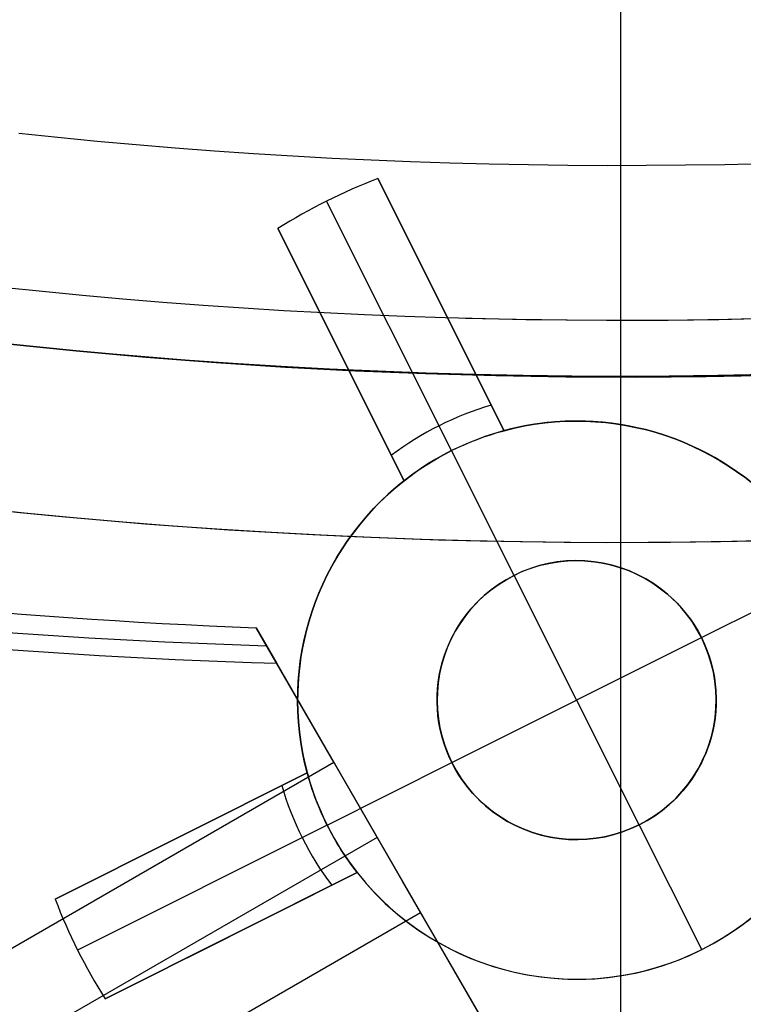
# Model space of a CAD drawing. Extents: x 19499 to 20475, y -6718 to -5871.
# Tile 12 of 60: x 19981.59 to 19988.08, y -6459.15 to -6450.33. Entities that reach past the tile are written whole.
import ezdxf

# ---------------------------------------------------------------- set-up
doc = ezdxf.new("R2010")
doc.units = 0
doc.layers.get('0').update_dxf_attribs({"linetype": 'CONTINUOUS'})
doc.layers.add('BLANCO_METALICO', color=7, linetype='CONTINUOUS')
doc.layers.add('COLOR', color=7, linetype='CONTINUOUS')

msp = doc.modelspace()

# ---------------------------------------------------------------- linework, layer by layer
for p, q in [((19983.71146552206, -6455.774517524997, 54.16208098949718), (19983.89698761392, -6456.09585115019, 55.76924897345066)), ((19984.40738715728, -6456.979889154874, 53.96826339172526), (19983.71146552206, -6455.774517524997, 54.16208098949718)), ((19983.89698761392, -6456.09585115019, 55.76924897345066), (19991.33014363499, -6468.970455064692, 52.33709039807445)), ((19971.47043204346, -6464.449043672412, 53.96826339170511), (19984.40738715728, -6456.979889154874, 53.96826339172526)), ((19985.1840084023, -6458.325036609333, 53.12237642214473), (19984.40738715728, -6456.979889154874, 53.96826339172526)), ((19984.79569777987, -6457.652462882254, 53.54531990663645), (19971.25323618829, -6465.47120672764, 53.54531990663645)), ((19985.02149450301, -6458.043554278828, 53.29938470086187), (19989.24606671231, -6465.360727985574, 53.29938452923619)), ((19552.18034220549, -6708.319819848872, 53.12237642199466), (19985.1840084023, -6458.325036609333, 53.12237642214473)), ((19987.84344621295, -6462.931318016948, 52.38170991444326), (19985.1840084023, -6458.325036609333, 53.12237642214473))]:
    msp.add_line(p, q)
at = {"extrusion": (0.112475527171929, 0.1948133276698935, 0.9743700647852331)}
msp.add_lwpolyline([(-20544.81033906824, -4257.985045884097), (-20545.33140868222, -4258.289837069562), (-20545.85052834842, -4258.599487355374), (-20546.36763479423, -4258.913978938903), (-20546.88266491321, -4259.233292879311), (-20547.39555578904, -4259.557409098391), (-20547.90624471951, -4259.886306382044), (-20548.41466924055, -4260.219962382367), (-20548.9207671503, -4260.558353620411), (-20549.42447653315, -4260.901455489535), (-20549.92573578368, -4261.249242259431), (-20550.42448363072, -4261.60168708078), (-20550.92065916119, -4261.958761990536), (-20551.41420184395, -4262.320437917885), (-20551.90505155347, -4262.686684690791), (-20552.39314859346, -4263.057471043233), (-20552.87843372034, -4263.432764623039), (-20553.3608481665, -4263.812532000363), (-20553.84033366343, -4264.196738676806), (-20554.31683246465, -4264.585349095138), (-20554.79028736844, -4264.978326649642), (-20555.26064174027, -4265.375633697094), (-20555.72783953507, -4265.777231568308), (-20556.19182531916, -4266.183080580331), (-20556.65254429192, -4266.593140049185), (-20557.10994230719, -4267.007368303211), (-20557.56396589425, -4267.425722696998), (-20558.01456227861, -4267.848159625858), (-20558.46167940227, -4268.274634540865), (-20558.90526594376, -4268.705101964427), (-20559.34527133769, -4269.139515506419), (-20559.78164579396, -4269.577827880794), (-20560.21434031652, -4270.019990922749), (-20560.64330672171, -4270.465955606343), (-20561.06849765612, -4270.915672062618), (-20561.48986661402, -4271.369089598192), (-20561.90736795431, -4271.82615671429), (-20562.32095691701, -4272.286821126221), (-20562.73058963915, -4272.751029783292), (-20563.13622317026, -4273.218728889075), (-20563.53781548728, -4273.689863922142), (-20563.93532550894, -4274.164379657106), (-20564.3287131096, -4274.642220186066), (-20564.71793913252, -4275.123328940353), (-20565.10296540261, -4275.607648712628), (-20565.48375473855, -4276.095121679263), (-20565.86027096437, -4276.58568942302), (-20566.23247892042, -4277.079292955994), (-20566.60034447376, -4277.575872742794), (-20566.96383452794, -4278.075368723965), (-20567.32291703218, -4278.577720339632), (-20567.67756098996, -4279.082866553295), (-20568.02773646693, -4279.590745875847), (-20568.37341459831, -4280.101296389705), (-20568.71456759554, -4280.61445577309), (-20569.05116875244, -4281.13016132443), (-20569.38319245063, -4281.648349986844), (-20569.71061416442, -4282.168958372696), (-20570.033410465, -4282.691922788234), (-20570.35155902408, -4283.217179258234), (-20570.66503861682, -4283.744663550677), (-20570.97382912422, -4284.27431120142), (-20571.27791153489, -4284.806057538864), (-20571.57726794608, -4285.339837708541), (-20571.8718815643, -4285.875586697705), (-20572.16173670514, -4286.413239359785), (-20572.44681879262, -4286.952730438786), (-20572.72711435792, -4287.493994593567), (-20573.00261103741, -4288.036966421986), (-20573.27329757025, -4288.581580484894), (-20573.53916379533, -4289.127771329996), (-20573.80020064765, -4289.675473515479), (-20574.0564001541, -4290.224621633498), (-20574.3077554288, -4290.775150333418), (-20574.55426066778, -4291.326994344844), (-20574.79591114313, -4291.880088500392), (-20575.03270319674, -4292.434367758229), (-20575.26463423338, -4292.989767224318), (-20575.49170271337, -4293.546222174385), (-20575.71390814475, -4294.103668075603), (-20575.93125107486, -4294.662040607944), (-20576.14373308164, -4295.22127568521), (-20576.35135676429, -4295.781309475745), (-20576.55412573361, -4296.342078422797), (-20576.75204460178, -4296.903519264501), (-20576.94511897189, -4297.465569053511), (-20577.1333554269, -4298.02816517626), (-20577.31676151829, -4298.59124537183), (-20577.49534575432, -4299.15474775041), (-20577.66911758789, -4299.718610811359), (-20577.83808740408, -4300.282773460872), (-20578.00226650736, -4300.847175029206), (-20578.16166710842, -4301.411755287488), (-20578.31630231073, -4301.976454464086), (-20578.4661860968, -4302.541213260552), (-20578.61133331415, -4303.105972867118), (-20578.75175966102, -4303.670674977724), (-20578.88748167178, -4304.235261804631), (-20579.01851670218, -4304.799676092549), (-20579.1448829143, -4305.363861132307), (-20579.26659926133, -4305.927760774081), (-20579.38368547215, -4306.491319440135), (-20579.49616203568, -4307.054482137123), (-20579.60405018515, -4307.617194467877), (-20579.70737188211, -4308.179402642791), (-20579.80614980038, -4308.741053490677), (-20579.90040730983, -4309.302094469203), (-20579.99016846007, -4309.862473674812), (-20580.07545796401, -4310.422139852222), (-20580.15630118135, -4310.981042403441), (-20580.232724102, -4311.539131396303), (-20580.30475332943, -4312.09635757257), (-20580.37241606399, -4312.652672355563), (-20580.43574008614, -4313.20802785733), (-20580.49475373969, -4313.762376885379), (-20580.54948591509, -4314.315672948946), (-20580.59996603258, -4314.867870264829), (-20580.64622402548, -4315.418923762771), (-20580.68829032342, -4315.968789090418), (-20580.72619583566, -4316.517422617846), (-20580.75997193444, -4317.064781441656), (-20580.78965043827, -4317.610823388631), (-20580.81526359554, -4318.15550701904), (-20580.83684406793, -4318.698791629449), (-20580.85442491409, -4319.240637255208), (-20580.8680395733, -4319.781004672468), (-20580.87772184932, -4320.319855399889), (-20580.88350589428, -4320.857151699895), (-20580.88542619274, -4321.392856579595), (-20580.88367452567, -4321.904499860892), (-20580.87839934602, -4322.417596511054), (-20580.86957058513, -4322.932114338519), (-20580.85715844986, -4323.448020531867), (-20580.84113343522, -4323.965281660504), (-20580.82146633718, -4324.483863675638), (-20580.79812826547, -4325.003731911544), (-20580.77109065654, -4325.524851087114), (-20580.74032528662, -4326.047185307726), (-20580.70580428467, -4326.570698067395), (-20580.66750014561, -4327.095352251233), (-20580.6253857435, -4327.621110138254), (-20580.57943434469, -4328.147933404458), (-20580.5296196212, -4328.675783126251), (-20580.47591566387, -4329.204619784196), (-20580.41829699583, -4329.734403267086), (-20580.3567385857, -4330.265092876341), (-20580.29121586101, -4330.796647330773), (-20580.22170472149, -4331.32902477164), (-20580.14818155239, -4331.862182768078), (-20580.07062323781, -4332.396078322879), (-20579.98900717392, -4332.930667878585), (-20579.90331128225, -4333.465907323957), (-20579.81351402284, -4334.00175200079), (-20579.71959440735, -4334.538156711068), (-20579.62153201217, -4335.075075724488), (-20579.51930699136, -4335.612462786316), (-20579.41290008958, -4336.150271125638), (-20579.30229265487, -4336.688453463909), (-20579.18746665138, -4337.226962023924), (-20579.0684046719, -4337.765748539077), (-20578.94508995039, -4338.30476426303), (-20578.81750637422, -4338.843959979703), (-20578.68563849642, -4339.383286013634), (-20578.54947154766, -4339.922692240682), (-20578.4089914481, -4340.462128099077), (-20578.26418481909, -4341.001542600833), (-20578.11503899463, -4341.540884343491), (-20577.96154203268, -4342.080101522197), (-20577.80368272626, -4342.619141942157), (-20577.64145061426, -4343.157953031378), (-20577.47483599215, -4343.696481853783), (-20577.30382992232, -4344.234675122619), (-20577.12842424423, -4344.772479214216), (-20576.94861158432, -4345.309840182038), (-20576.76438536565, -4345.84670377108), (-20576.5757398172, -4346.383015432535), (-20576.38266998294, -4346.918720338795), (-20576.18517173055, -4347.453763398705), (-20575.98324175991, -4347.988089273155), (-20575.77687761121, -4348.521642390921), (-20575.56607767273, -4349.05436696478), (-20575.35084118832, -4349.586207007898), (-20575.1311682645, -4350.117106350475), (-20574.90705987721, -4350.647008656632), (-20574.67851787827, -4351.175857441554), (-20574.44554500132, -4351.703596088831), (-20574.20814486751, -4352.230167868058), (-20573.96632199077, -4352.755515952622), (-20573.72008178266, -4353.279583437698), (-20573.46943055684, -4353.802313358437), (-20573.21437553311, -4354.323648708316), (-20572.95492484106, -4354.843532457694), (-20572.69108752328, -4355.361907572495), (-20572.42287353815, -4355.878717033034), (-20572.1502937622, -4356.393903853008), (-20571.873359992, -4356.907411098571), (-20571.59208494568, -4357.419181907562), (-20571.30648226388, -4357.929159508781), (-20571.01656651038, -4358.437287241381), (-20570.72235317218, -4358.943508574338), (-20570.42385865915, -4359.44776712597), (-20570.12110030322, -4359.95000668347), (-20569.81409635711, -4360.450171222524), (-20569.50286599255, -4360.948204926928), (-20569.18742929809, -4361.444052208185), (-20568.86780727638, -4361.937657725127), (-20568.54402184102, -4362.428966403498), (-20568.21609581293, -4362.917923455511), (-20567.88405291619, -4363.40447439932), (-20567.54791777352, -4363.888565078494), (-20567.20771590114, -4364.37014168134), (-20566.86347370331, -4364.849150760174), (-20566.51521846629, -4365.325539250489), (-20566.16297835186, -4365.799254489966), (-20565.80678239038, -4366.270244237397), (-20565.44666047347, -4366.738456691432), (-20565.08264334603, -4367.203840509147), (-20564.71476259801, -4367.66634482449), (-20564.34305065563, -4368.12591926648), (-20563.96754077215, -4368.582513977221), (-20563.58826701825, -4369.036079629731), (-20563.20526427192, -4369.486567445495), (-20562.81856820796, -4369.933929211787), (-20562.42821528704, -4370.378117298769), (-20562.03424274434, -4370.819084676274), (-20561.6366885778, -4371.256784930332), (-20561.23559153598, -4371.691172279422), (-20560.83099110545, -4372.122201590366), (-20560.42292749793, -4372.549828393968), (-20560.0114416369, -4372.974008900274), (-20559.59657514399, -4373.394700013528), (-20559.17837032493, -4373.811859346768), (-20558.75687015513, -4374.225445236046), (-20558.33211826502, -4374.635416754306), (-20557.90415892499, -4375.041733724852), (-20557.47303703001, -4375.444356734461), (-20557.03879808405, -4375.84324714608), (-20556.60148818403, -4376.238367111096), (-20556.16115400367, -4376.629679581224), (-20555.71784277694, -4377.017148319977), (-20555.27160228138, -4377.400737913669), (-20554.82248082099, -4377.780413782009), (-20554.37052720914, -4378.156142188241), (-20553.91579075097, -4378.527890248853), (-20553.45832122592, -4378.895625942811), (-20552.99816886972, -4379.259318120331), (-20552.53538435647, -4379.618936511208), (-20552.0700187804, -4379.974451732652), (-20551.60212363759, -4380.32583529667), (-20551.13175080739, -4380.673059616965), (-20550.65895253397, -4381.016098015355), (-20550.18378140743, -4381.354924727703), (-20549.70629034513, -4381.68951490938), (-20549.22653257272, -4382.019844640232), (-20548.74456160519, -4382.345890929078), (-20548.26043122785, -4382.66763171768), (-20547.77419547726, -4382.985045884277)], dxfattribs=at)
at = {"extrusion": (0.1124755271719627, -0.1948133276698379, 0.9743700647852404)}
msp.add_lwpolyline([(14072.73630583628, -15186.40989010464), (14072.22575624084, -15186.10092170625), (14071.71721043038, -15185.78725698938), (14071.21072882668, -15185.46891492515), (14070.70637165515, -15185.14591556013), (14070.20419892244, -15184.81828001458), (14069.70427039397, -15184.48603048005), (14069.20664557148, -15184.14919021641), (14068.71138367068, -15183.80778354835), (14068.21854359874, -15183.46183586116), (14067.72818393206, -15183.11137359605), (14067.24036289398, -15182.7564242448), (14066.75513833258, -15182.39701634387), (14066.27256769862, -15182.0331794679), (14065.79270802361, -15181.66494422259), (14065.31561589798, -15181.29234223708), (14064.84134744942, -15180.91540615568), (14064.36995832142, -15180.53416962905), (14063.90150365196, -15180.14866730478), (14063.4360380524, -15179.75893481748), (14062.97361558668, -15179.36500877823), (14062.51428975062, -15178.96692676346), (14062.05811345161, -15178.5647273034), (14061.60513898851, -15178.15844986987), (14061.15541803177, -15177.74813486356), (14060.70900160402, -15177.33382360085), (14060.26594006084, -15176.91555830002), (14059.82628307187, -15176.49338206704), (14059.3900796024, -15176.06733888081), (14058.95737789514, -15175.63747357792), (14058.52822545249, -15175.20383183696), (14058.10266901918, -15174.76646016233), (14057.68075456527, -15174.32540586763), (14057.26252726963, -15173.88071705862), (14056.8480315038, -15173.43244261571), (14056.43731081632, -15172.98063217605), (14056.03040791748, -15172.52533611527), (14055.6273646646, -15172.06660552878), (14055.2282220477, -15171.60449221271), (14054.83302017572, -15171.13904864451), (14054.44179826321, -15170.6703279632), (14054.05459461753, -15170.19838394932), (14053.67144662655, -15169.72327100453), (14053.29239074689, -15169.2450441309), (14052.91746249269, -15168.76375891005), (14052.54669642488, -15168.27947148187), (14052.18012614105, -15167.79223852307), (14051.81778426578, -15167.30211722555), (14051.45970244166, -15166.80916527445), (14051.10591132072, -15166.31344082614), (14050.75644055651, -15165.8150024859), (14050.41131879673, -15165.31390928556), (14050.0705736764, -15164.81022066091), (14049.73423181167, -15164.30399642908), (14049.40231879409, -15163.79529676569), (14049.0748591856, -15163.28418218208), (14048.75187651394, -15162.77071350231), (14048.43339326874, -15162.25495184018), (14048.11943089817, -15161.73695857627), (14047.81000980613, -15161.21679533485), (14047.50514935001, -15160.69452396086), (14047.20486783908, -15160.17020649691), (14046.90918253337, -15159.64390516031), (14046.61810964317, -15159.1156823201), (14046.33166432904, -15158.58560047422), (14046.04986070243, -15158.05372222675), (14045.7727118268, -15157.52011026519), (14045.50022971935, -15156.98482733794), (14045.23242535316, -15156.44793623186), (14044.96930866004, -15155.90949974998), (14044.71088853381, -15155.36958068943), (14044.457172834, -15154.82824181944), (14044.2081683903, -15154.28554585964), (14043.96388100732, -15153.74155545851), (14043.72431546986, -15153.19633317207), (14043.48947554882, -15152.64994144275), (14043.25936400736, -15152.1024425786), (14043.03398260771, -15151.55389873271), (14042.81333211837, -15151.00437188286), (14042.59741232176, -15150.45392381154), (14042.38622202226, -15149.90261608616), (14042.17975905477, -15149.3505100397), (14041.97802029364, -15148.79766675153), (14041.78100166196, -15148.24414702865), (14041.5886981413, -15147.69001138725), (14041.40110378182, -15147.13532003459), (14041.21821171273, -15146.58013285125), (14041.04001415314, -15146.02450937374), (14040.86650242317, -15145.46850877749), (14040.69766695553, -15144.91218986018), (14040.53349730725, -15144.35561102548), (14040.37398217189, -15143.79883026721), (14040.21910939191, -15143.24190515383), (14040.06886597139, -15142.68489281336), (14039.92323808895, -15142.12784991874), (14039.78221111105, -15141.57083267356), (14039.64576960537, -15141.01389679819), (14039.51389735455, -15140.45709751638), (14039.38657737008, -15139.90048954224), (14039.26379190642, -15139.34412706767), (14039.14552247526, -15138.78806375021), (14039.03174986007, -15138.23235270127), (14038.92245413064, -15137.67704647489), (14038.81761465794, -15137.12219705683), (14038.71721012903, -15136.56785585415), (14038.6212185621, -15136.0140736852), (14038.52961732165, -15135.46090077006), (14038.44238313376, -15134.90838672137), (14038.35949210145, -15134.35658053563), (14038.2809197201, -15133.80553058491), (14038.20664089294, -15133.25528460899), (14038.13662994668, -15132.70588970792), (14038.07086064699, -15132.15739233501), (14038.00930621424, -15131.60983829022), (14037.95193933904, -15131.06327271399), (14037.89873219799, -15130.51774008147), (14037.8496564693, -15129.97328419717), (14037.80468334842, -15129.42994818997), (14037.76378356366, -15128.88777450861), (14037.72692739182, -15128.3468049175), (14037.69408467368, -15127.80708049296), (14037.66522482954, -15127.26864161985), (14037.64031687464, -15126.73152798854), (14037.61932943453, -15126.19577859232), (14037.60223076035, -15125.66143172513), (14037.58898874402, -15125.12852497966), (14037.57957093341, -15124.59709524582), (14037.57394454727, -15124.06717870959), (14037.57207649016, -15123.53881085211)], dxfattribs=at)
at = {"extrusion": (0.1124755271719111, -0.1948133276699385, 0.9743700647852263)}
msp.add_lwpolyline([(14037.57207649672, -15124.81770079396), (14037.57382816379, -15125.32934407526), (14037.57910334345, -15125.84244072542), (14037.58793210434, -15126.35695855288), (14037.60034423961, -15126.87286474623), (14037.61636925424, -15127.39012587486), (14037.63603635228, -15127.90870789), (14037.659374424, -15128.42857612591), (14037.68641203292, -15128.94969530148), (14037.71717740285, -15129.47202952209), (14037.75169840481, -15129.99554228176), (14037.79000254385, -15130.52019646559), (14037.83211694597, -15131.04595435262), (14037.87806834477, -15131.57277761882), (14037.92788306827, -15132.10062734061), (14037.98158702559, -15132.62946399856), (14038.03920569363, -15133.15924748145), (14038.10076410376, -15133.6899370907), (14038.16628682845, -15134.22149154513), (14038.23579796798, -15134.753868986), (14038.30932113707, -15135.28702698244), (14038.38687945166, -15135.82092253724), (14038.46849551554, -15136.35551209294), (14038.55419140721, -15136.89075153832), (14038.64398866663, -15137.42659621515), (14038.73790828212, -15137.96300092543), (14038.8359706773, -15138.49991993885), (14038.93819569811, -15139.03730700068), (14039.04460259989, -15139.57511534), (14039.1552100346, -15140.11329767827), (14039.27003603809, -15140.65180623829), (14039.38909801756, -15141.19059275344), (14039.51241273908, -15141.72960847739), (14039.63999631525, -15142.26880419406), (14039.77186419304, -15142.808130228), (14039.9080311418, -15143.34753645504), (14040.04851124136, -15143.88697231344), (14040.19331787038, -15144.4263868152), (14040.34246369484, -15144.96572855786), (14040.49596065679, -15145.50494573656), (14040.65381996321, -15146.04398615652), (14040.8160520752, -15146.58279724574), (14040.98266669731, -15147.12132606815), (14041.15367276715, -15147.65951933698), (14041.32907844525, -15148.19732342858), (14041.50889110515, -15148.7346843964), (14041.69311732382, -15149.27154798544), (14041.88176287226, -15149.8078596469), (14042.07483270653, -15150.34356455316), (14042.27233095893, -15150.87860761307), (14042.47426092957, -15151.41293348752), (14042.68062507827, -15151.94648660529), (14042.89142501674, -15152.47921117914), (14043.10666150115, -15153.01105122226), (14043.32633442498, -15153.54195056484), (14043.55044281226, -15154.071852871), (14043.7789848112, -15154.60070165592), (14044.01195768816, -15155.12844030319), (14044.24935782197, -15155.65501208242), (14044.49118069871, -15156.18036016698), (14044.73742090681, -15156.70442765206), (14044.98807213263, -15157.2271575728), (14045.24312715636, -15157.74849292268), (14045.50257784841, -15158.26837667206), (14045.76641516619, -15158.78675178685), (14046.03462915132, -15159.30356124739), (14046.30720892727, -15159.81874806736), (14046.58414269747, -15160.33225531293), (14046.8654177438, -15160.84402612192), (14047.15102042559, -15161.35400372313), (14047.4409361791, -15161.86213145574), (14047.7351495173, -15162.3683527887), (14048.03364403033, -15162.87261134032), (14048.33640238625, -15163.37485089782), (14048.64340633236, -15163.87501543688), (14048.95463669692, -15164.37304914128), (14049.27007339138, -15164.86889642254), (14049.58969541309, -15165.36250193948), (14049.91348084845, -15165.85381061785), (14050.24140687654, -15166.34276766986), (14050.57344977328, -15166.82931861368), (14050.90958491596, -15167.31340929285), (14051.24978678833, -15167.7949858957), (14051.59402898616, -15168.27399497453), (14051.94228422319, -15168.75038346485), (14052.29452433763, -15169.22409870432), (14052.65072029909, -15169.69508845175), (14053.010842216, -15170.16330090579), (14053.37485934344, -15170.62868472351), (14053.74274009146, -15171.09118903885), (14054.11445203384, -15171.55076348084), (14054.48996191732, -15172.00735819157), (14054.86923567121, -15172.46092384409), (14055.25223841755, -15172.91141165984), (14055.63893448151, -15173.35877342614), (14056.02928740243, -15173.80296151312), (14056.42325994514, -15174.24392889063), (14056.82081411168, -15174.68162914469), (14057.22191115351, -15175.11601649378), (14057.62651158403, -15175.54704580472), (14058.03457519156, -15175.97467260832), (14058.44606105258, -15176.39885311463), (14058.86092754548, -15176.81954422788), (14059.27913236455, -15177.23670356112), (14059.70063253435, -15177.6502894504), (14060.12538442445, -15178.06026096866), (14060.55334376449, -15178.46657793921), (14060.98446565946, -15178.86920094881), (14061.41870460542, -15179.26809136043), (14061.85601450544, -15179.66321132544), (14062.29634868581, -15180.05452379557), (14062.73965991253, -15180.44199253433), (14063.1859004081, -15180.82558212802), (14063.63502186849, -15181.20525799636), (14064.08697548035, -15181.58098640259), (14064.54171193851, -15181.95273446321), (14064.99918146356, -15182.32047015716), (14065.45933381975, -15182.68416233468), (14065.92211833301, -15183.04378072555), (14066.38748390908, -15183.399295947), (14066.8553790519, -15183.75067951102), (14067.32575188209, -15184.09790383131), (14067.79855015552, -15184.4409422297), (14068.27372128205, -15184.77976894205), (14068.75121234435, -15185.11435912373), (14069.23097011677, -15185.44468885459), (14069.7129410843, -15185.77073514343), (14070.19707146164, -15186.09247593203), (14070.68330721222, -15186.40989009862)], dxfattribs=at)
at = {"extrusion": (0.112475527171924, -0.194813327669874, 0.9743700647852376)}
msp.add_lwpolyline([(14035.27207649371, -15123.53881084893), (14035.27382396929, -15124.05805962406), (14035.27908618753, -15124.57875890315), (14035.28789264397, -15125.10087713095), (14035.30027256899, -15125.62438215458), (14035.31625491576, -15126.14924122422), (14035.33586834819, -15126.67542099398), (14035.35914122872, -15127.20288752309), (14035.38610160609, -15127.73160627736), (14035.41677720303, -15128.26154213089), (14035.45119540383, -15128.79265936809), (14035.48938324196, -15129.32492168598), (14035.53136738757, -15129.85829219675), (14035.57717413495, -15130.39273343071), (14035.62682938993, -15130.92820733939), (14035.6803586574, -15131.46467529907), (14035.73778702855, -15132.00209811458), (14035.79913916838, -15132.54043602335), (14035.86443930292, -15133.07964869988), (14035.93371120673, -15133.61969526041), (14036.00697819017, -15134.16053426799), (14036.08426308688, -15134.70212373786), (14036.16558824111, -15135.24442114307), (14036.2509754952, -15135.78738342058), (14036.34044617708, -15136.33096697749), (14036.43402108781, -15136.87512769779), (14036.53172048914, -15137.4198209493), (14036.63356409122, -15137.96500159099), (14036.73957104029, -15138.51062398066), (14036.84975990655, -15139.0566419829), (14036.96414867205, -15139.60300897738), (14037.08275471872, -15140.14967786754), (14037.20559481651, -15140.69660108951), (14037.33268511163, -15141.2437306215), (14037.46404111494, -15141.79101799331), (14037.59967769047, -15142.3384142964), (14037.73960904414, -15142.88587019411), (14037.88384871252, -15143.43333593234), (14038.0324095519, -15143.9807613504), (14038.18530372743, -15144.52809589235), (14038.34254270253, -15145.07528861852), (14038.50413722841, -15145.62228821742), (14038.67009733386, -15146.16904301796), (14038.84043231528, -15146.7155010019), (14039.01515072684, -15147.26160981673), (14039.19426037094, -15147.80731678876), (14039.37776828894, -15148.35256893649), (14039.56568075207, -15148.89731298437), (14039.75800325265, -15149.44149537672), (14039.9547404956, -15149.98506229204), (14040.15589639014, -15150.52795965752), (14040.36147404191, -15151.07013316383), (14040.57147574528, -15151.61152828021), (14040.785902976, -15152.15209026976), (14041.0047563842, -15152.69176420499), (14041.22803578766, -15153.23049498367), (14041.45574016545, -15153.7682273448), (14041.68786765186, -15154.30490588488), (14041.92441553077, -15154.84047507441), (14042.16538023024, -15155.3748792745), (14042.41075731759, -15155.90806275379), (14042.6605414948, -15156.43996970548), (14042.91472659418, -15156.97054426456), (14043.17330557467, -15157.49973052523), (14043.43627051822, -15158.02747255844), (14043.70361262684, -15158.55371442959), (14043.97532221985, -15159.0784002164), (14044.25138873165, -15159.60147402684), (14044.53180070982, -15160.12288001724), (14044.81654581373, -15160.64256241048), (14045.10561081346, -15161.16046551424), (14045.39898158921, -15161.67653373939), (14045.69664313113, -15162.19071161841), (14045.99857953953, -15162.70294382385), (14046.3047740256, -15163.21317518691), (14046.61520891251, -15163.72135071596), (14046.92986563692, -15164.22741561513), (14047.24872475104, -15164.73131530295), (14047.57176592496, -15165.23299543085), (14047.89896794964, -15165.73240190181), (14048.23030874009, -15166.22948088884), (14048.56576533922, -15166.72417885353), (14048.90531392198, -15167.21644256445), (14049.24892979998, -15167.70621911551), (14049.59658742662, -15168.19345594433), (14049.94826040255, -15168.67810085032), (14050.30392148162, -15169.16010201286), (14050.66354257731, -15169.63940800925), (14051.02709476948, -15170.1159678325), (14051.39454831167, -15170.58973090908), (14051.76587263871, -15171.06064711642), (14052.14103637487, -15171.52866680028), (14052.52000734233, -15171.9937407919), (14052.90275257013, -15172.45582042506), (14053.28923830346, -15172.91485755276), (14053.67943001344, -15173.37080456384), (14054.07329240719, -15173.82361439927), (14054.47078943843, -15174.27324056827), (14054.87188431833, -15174.71963716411), (14055.27653952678, -15175.16275887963), (14055.6847168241, -15175.60256102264), (14056.096377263, -15176.03899953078), (14056.51148120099, -15176.47203098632), (14056.92998831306, -15176.90161263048), (14057.35185760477, -15177.32770237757), (14057.77704742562, -15177.75025882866), (14058.20551548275, -15178.16924128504), (14058.63721885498, -15178.58460976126), (14059.07211400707, -15178.99632499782), (14059.51015680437, -15179.40434847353), (14059.95130252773, -15179.80864241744), (14060.39550588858, -15180.2091698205), (14060.84272104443, -15180.60589444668), (14061.29290161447, -15180.99878084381), (14061.74600069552, -15181.38779435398), (14062.20197087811, -15181.77290112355), (14062.66076426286, -15182.15406811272), (14063.12233247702, -15182.53126310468), (14063.58662669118, -15182.90445471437), (14064.0535976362, -15183.27361239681), (14064.52319562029, -15183.63870645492), (14064.99537054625, -15183.99970804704), (14065.47007192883, -15184.35658919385), (14065.94724891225, -15184.70932278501), (14066.4268502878, -15185.05788258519), (14066.90882451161, -15185.40224323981), (14067.39311972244, -15185.74238028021), (14067.87968375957, -15186.07827012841), (14068.3684641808, -15186.40989010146)], dxfattribs=at)
for points in [[(19981.5864182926, -6451.344174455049), (19981.93638393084, -6451.380752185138), (19982.28661283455, -6451.41484075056), (19982.63708731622, -6451.446441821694), (19982.98778968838, -6451.475557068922), (19983.33870226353, -6451.502188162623), (19983.68980735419, -6451.526336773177), (19984.04108727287, -6451.548004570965), (19984.39252433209, -6451.567193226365), (19984.74410084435, -6451.583904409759), (19985.09579912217, -6451.598139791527), (19985.44760147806, -6451.609901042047), (19985.79949022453, -6451.619189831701), (19986.1514476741, -6451.62600783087), (19986.50345613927, -6451.630356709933), (19986.85549793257, -6451.632238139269), (19987.20755536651, -6451.631653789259), (19987.55961075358, -6451.628605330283), (19987.91164640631, -6451.623094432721), (19988.26364463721, -6451.615122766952)], [(19981.43761384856, -6452.722392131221), (19981.79724234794, -6452.759979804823), (19982.15714138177, -6452.79500958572), (19982.5172927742, -6452.827483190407), (19982.87767834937, -6452.85740233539), (19983.23827993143, -6452.884768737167), (19983.59907934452, -6452.909584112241), (19983.96005841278, -6452.931850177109), (19984.32119896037, -6452.951568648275), (19984.68248281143, -6452.96874124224), (19985.0438917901, -6452.983369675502), (19985.40540772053, -6452.995455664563), (19985.76701242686, -6453.005000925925), (19986.12868773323, -6453.012007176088), (19986.49041546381, -6453.016476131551), (19986.85217744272, -6453.018409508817), (19987.21395549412, -6453.017809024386), (19987.57573144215, -6453.01467639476), (19987.93748711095, -6453.009013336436), (19988.29920432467, -6453.000821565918)], [(19981.22387475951, -6454.702030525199), (19981.59738275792, -6454.741068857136), (19981.97117173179, -6454.777450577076), (19982.34522280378, -6454.811177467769), (19982.71951709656, -6454.84225131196), (19983.09403573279, -6454.870673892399), (19983.46875983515, -6454.896446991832), (19983.84367052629, -6454.919572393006), (19984.21874892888, -6454.94005187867), (19984.5939761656, -6454.957887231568), (19984.96933335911, -6454.973080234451), (19985.34480163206, -6454.985632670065), (19985.72036210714, -6454.995546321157), (19986.095995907, -6455.002822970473), (19986.47168415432, -6455.007464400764), (19986.84740797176, -6455.009472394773), (19987.22314848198, -6455.008848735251), (19987.59888680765, -6455.005595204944), (19987.97460407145, -6454.9997135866), (19988.35028139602, -6454.991205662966)]]:
    msp.add_lwpolyline(points)
for centre, radius, start, end in [((19986.97575810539, -6401.428438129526, 89.37470231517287), 73.2424557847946, 210.0000000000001, 30.00000000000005), ((19986.97575809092, -6401.428438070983, 88.63012703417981), 71.44457953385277, 210.0000000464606, 29.99999995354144), ((19986.97575810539, -6401.428438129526, 89.05580518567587), 71.21139006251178, 209.9999999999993, 29.99999999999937), ((19986.97575810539, -6401.428438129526, 67.12500292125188), 53.5819397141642, 210.0000000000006, 30.00000000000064), ((19986.97575810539, -6401.428438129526, 65.62055118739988), 53.58193971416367, 209.999999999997, 29.99999999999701), ((19986.97575810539, -6401.428438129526, 67.12500292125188), 52.0912327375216, 210.0000000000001, 30.00000000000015), ((19986.97575810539, -6401.428438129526, 77.62500292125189), 52.09123273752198, 210.0000000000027, 30.00000000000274), ((19986.97575810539, -6401.42843812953, 88.12500292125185), 70.93945536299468, 254.9999999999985, 345.0000000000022), ((19986.97575810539, -6401.428438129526, 62.12500292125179), 51.59084318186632, 268.4581903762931, 331.5418096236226), ((19986.97575810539, -6401.428438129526, 68.68735261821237), 73.24245578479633, 211.1713425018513, 311.5923049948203), ((19986.97575810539, -6401.428438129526, 67.93735261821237), 70.94245578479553, 213.8367835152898, 313.7266063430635), ((19986.97575810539, -6401.428438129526, 46.50000292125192), 71.74245578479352, 232.4999999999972, 299.99993284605)]:
    msp.add_arc(centre, radius, start, end)
at = {"extrusion": (0, 0, -1)}
for centre, radius, start, end in [((-19986.97575810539, -6401.428438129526, -89.37470231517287), 70.94245578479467, 149.9999999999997, 329.9999999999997), ((-19986.97575810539, -6401.428438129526, -46.50000292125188), 70.94245578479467, 149.9999999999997, 329.9999999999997), ((-19986.97575810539, -6401.428438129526, -88.12500292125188), 52.0912327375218, 149.9999999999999, 329.9999999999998), ((-19986.97575810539, -6401.428438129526, -62.12500292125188), 47.0345567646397, 150.0000000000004, 330.0000000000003)]:
    msp.add_arc(centre, radius, start, end, dxfattribs=at)
at = {"extrusion": (0.1124756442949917, -0.1948133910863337, 0.9743700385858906)}
msp.add_arc((14108.50971663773, -15123.87001743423, 3558.950587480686), 56.0000000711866, 207.7144765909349, 237.607617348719, dxfattribs=at)
at = {"extrusion": (-0.112475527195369, 0.1948133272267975, -0.974370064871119)}
msp.add_arc((-14108.51451810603, -15123.86618351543, -3559.772749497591), 56.00000464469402, 302.3923655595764, 332.2855001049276, dxfattribs=at)
at = {"extrusion": (0.06896082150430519, -0.1194436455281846, 0.9904431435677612)}
msp.add_arc((14108.60281905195, -15379.0900845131, 2202.838864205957), 56.00699436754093, 230.5920703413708, 237.5050823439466, dxfattribs=at)
at = {"layer": 'BLANCO_METALICO', "extrusion": (1, 0, 0)}
for points in [[(-6500.92843812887, 168.5309013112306, 0.4142135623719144), (-6499.628438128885, 167.2309013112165), (-6426.928438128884, 167.2309013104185, 0.4142135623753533), (-6426.42843812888, 167.7309013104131), (-6426.428438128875, 168.030901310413)], [(-6426.428438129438, 168.0309013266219), (-6499.628438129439, 168.0309013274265, -0.4142135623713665), (-6500.128438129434, 168.5309013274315), (-6500.128438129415, 170.0309013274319)]]:
    msp.add_lwpolyline(points, format="xyb", dxfattribs=at)
at = {"layer": 'BLANCO_METALICO', "extrusion": (0, 0, -1)}
for centre, radius, start, end in [((-19986.97549488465, -6401.428438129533, -171.6470783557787), 99.4999999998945, 179.9999999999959, 4.189765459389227e-12), ((-19986.97549488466, -6401.428438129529, -170.8389899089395), 99.49999999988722, 179.9999999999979, 2.094882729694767e-12), ((-19986.97549488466, -6401.428438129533, -169.280901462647), 99.49999999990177, 179.9999999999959, 4.189765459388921e-12), ((-19986.97549488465, -6401.428438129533, -171.6470783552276), 99.09999999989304, 179.9999999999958, 4.206676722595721e-12), ((-19986.97549488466, -6401.428438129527, -170.0309014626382), 98.69999999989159, 179.9999999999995, 5.279656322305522e-13), ((-19986.97549488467, -6401.428438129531, -168.5309014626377), 98.69999999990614, 179.9999999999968, 3.167793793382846e-12), ((-19986.97549488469, -6401.428438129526, -167.2309014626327), 98.19999999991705, 180, 0), ((-19986.97549488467, -6401.428438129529, -168.0309014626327), 98.19999999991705, 179.9999999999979, 2.122615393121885e-12)]:
    msp.add_arc(centre, radius, start, end, dxfattribs=at)
at = {"layer": 'BLANCO_METALICO'}
for centre, radius, start, end in [((19986.97549488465, -6401.428438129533, 170.030901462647), 99.49999999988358, 179.9999999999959, 4.189765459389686e-12), ((19986.97549488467, -6401.428438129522, 168.5309014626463), 99.49999999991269, 180.0000000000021, 359.9999999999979), ((19986.97549488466, -6401.428438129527, 171.6470783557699), 98.69999999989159, 179.9999999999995, 5.279656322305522e-13), ((19986.97549488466, -6401.428438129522, 170.8389899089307), 98.69999999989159, 180.0000000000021, 359.9999999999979)]:
    msp.add_arc(centre, radius, start, end, dxfattribs=at)
at = {"layer": 'COLOR'}
for p, q in [((19986.97576523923, -6328.428448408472, 43.50000292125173), (19986.97576523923, -6474.428462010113, 43.50000292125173)), ((19985.93284043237, -6454.009062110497, 28.2000005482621), (19984.80132240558, -6451.751286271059, 28.2000005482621)), ((19984.80132240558, -6451.751286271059, 28.2000005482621), (19984.80132240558, -6451.751286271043, 26.70000054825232)), ((19984.80132240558, -6451.751286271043, 26.70000054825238), (19985.93284043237, -6454.009062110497, 22.36987352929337)), ((19984.34308798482, -6451.952903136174, 26.70000054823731), (19984.34308798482, -6451.952903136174, 28.2000005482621)), ((19985.46320437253, -6454.187928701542, 22.36987352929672), (19984.34308798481, -6451.952903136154, 26.70000054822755)), ((19983.90731217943, -6452.199332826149, 28.2000005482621), (19985.03883020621, -6454.457108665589, 28.2000005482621)), ((19985.0388302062, -6454.457108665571, 22.36987352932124), (19983.90731217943, -6452.199332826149, 26.70000054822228)), ((19983.90731217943, -6452.199332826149, 26.70000054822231), (19983.90731217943, -6452.199332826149, 28.2000005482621)), ((19985.93284043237, -6454.009062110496, 25.28493703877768), (19985.16940557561, -6452.485741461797, 25.28493703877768)), ((19985.03883020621, -6454.457108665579, 25.28493703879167), (19984.27539535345, -6452.933788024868, 25.28493703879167)), ((19985.36708141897, -6452.88017419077, 24.52659055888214), (19985.36708141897, -6452.88017419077, 28.2000005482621)), ((19984.47307119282, -6453.328220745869, 28.2000005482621), (19984.47307119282, -6453.328220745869, 24.52659058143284)), ((19985.93284043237, -6454.009062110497, 22.36987352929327), (19985.93284043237, -6454.009062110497, 28.2000005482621)), ((19985.46320437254, -6454.187928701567, 19.70000054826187), (19985.46320437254, -6454.187928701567, 22.36987352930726)), ((19986.02326256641, -6455.305441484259, 19.70000054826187), (19985.46320437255, -6454.187928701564, 19.70000054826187)), ((19985.03883020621, -6454.457108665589, 28.2000005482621), (19985.0388302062, -6454.457108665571, 22.36987352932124)), ((19986.02326256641, -6455.305441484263, 24.70000054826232), (19986.02326256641, -6455.305441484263, 19.70000054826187)), ((19987.14337895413, -6457.540467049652, 24.70000054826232), (19986.02326256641, -6455.305441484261, 24.70000054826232)), ((19987.70083354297, -6455.862896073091, 19.70000054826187), (19988.81834632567, -6455.302837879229, 19.70000054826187)), ((19985.46580797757, -6456.98301246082, 24.70000054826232), (19987.70083354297, -6455.862896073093, 24.70000054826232)), ((19987.70083354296, -6455.862896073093, 19.70000054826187), (19987.70083354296, -6455.862896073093, 24.70000054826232)), ((19984.34829519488, -6457.543070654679, 19.70000054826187), (19985.46580797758, -6456.983012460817, 19.70000054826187)), ((19985.46580797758, -6456.983012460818, 24.70000054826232), (19985.46580797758, -6456.983012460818, 19.70000054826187)), ((19984.16942860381, -6457.073434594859, 28.2000005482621), (19981.91165276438, -6458.204952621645, 28.2000005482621)), ((19981.91165276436, -6458.204952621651, 26.70000054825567), (19984.16942860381, -6457.073434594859, 22.36987352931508)), ((19982.64610795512, -6457.836869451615, 25.2849370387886), (19984.16942860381, -6457.073434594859, 25.2849370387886)), ((19984.16942860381, -6457.073434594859, 22.3698735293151), (19984.16942860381, -6457.073434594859, 28.2000005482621)), ((19984.34829519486, -6457.543070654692, 22.36987352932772), (19982.11326962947, -6458.663187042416, 26.70000054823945)), ((19984.34829519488, -6457.543070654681, 19.70000054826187), (19984.34829519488, -6457.543070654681, 22.36987352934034)), ((19987.14337895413, -6457.540467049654, 24.70000054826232), (19987.14337895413, -6457.540467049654, 19.70000054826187)), ((19987.703437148, -6458.657979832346, 19.70000054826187), (19987.14337895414, -6457.54046704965, 19.70000054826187)), ((19983.04054068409, -6457.639193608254, 28.2000005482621), (19983.04054068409, -6457.639193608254, 24.52659055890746)), ((19982.35969931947, -6459.098962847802, 28.2000005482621), (19984.61747515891, -6457.967444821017, 28.2000005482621)), ((19984.61747515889, -6457.967444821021, 22.36987352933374), (19982.35969931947, -6459.098962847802, 26.70000054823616)), ((19983.0941545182, -6458.730879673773, 25.28493703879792), (19984.6174751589, -6457.967444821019, 25.28493703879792)), ((19984.61747515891, -6457.967444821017, 28.2000005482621), (19984.61747515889, -6457.967444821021, 22.36987352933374)), ((19981.91165276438, -6458.204952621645, 28.2000005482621), (19981.91165276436, -6458.204952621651, 26.70000054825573)), ((19983.48858723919, -6458.53320383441, 24.52659058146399), (19983.48858723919, -6458.53320383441, 28.2000005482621)), ((19982.11326962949, -6458.66318704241, 26.70000054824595), (19982.11326962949, -6458.66318704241, 28.2000005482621)), ((19987.70343714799, -6458.657979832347, 19.70000054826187), (19987.70343714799, -6458.657979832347, 28.2000005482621)), ((19982.35969931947, -6459.098962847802, 26.70000054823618), (19982.35969931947, -6459.098962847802, 28.2000005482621))]:
    msp.add_line(p, q, dxfattribs=at)
at = {"layer": 'COLOR', "extrusion": (0, 0, -1)}
for centre, radius, start, end in [((-19986.97576523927, -6401.428455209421, 10.54089386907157), 152.392098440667, 333.3815781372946, 153.3815781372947), ((-19986.97576523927, -6401.428455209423, -32.97295255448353), 75.00000000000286, 63.38157813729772, 243.3815781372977), ((-19986.97576523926, -6401.428455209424, -43.50000292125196), 73.00000000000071, 63.38157813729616, 243.3815781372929), ((-19986.97576523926, -6401.428455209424, -43.50000292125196), 73.00000000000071, 63.38157813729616, 243.3815781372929), ((-19986.97576523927, -6401.428455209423, -33.3991820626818), 72.99999999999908, 63.38157813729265, 243.3815781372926), ((-19986.97576523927, -6401.428455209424, -43.50000292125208), 75.00000000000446, 63.38157813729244, 243.3815781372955), ((-19986.97576523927, -6401.428455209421, 10.54089386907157), 152.3920984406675, 153.381578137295, 333.381578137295), ((-19986.97576523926, -6401.428455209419, -43.50000292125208), 75.00000000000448, 243.3815781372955, 63.38157813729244), ((-19986.97576523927, -6401.428455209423, -32.97295255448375), 74.99999999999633, 243.3815781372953, 63.38157813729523), ((-19986.97576523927, -6401.428455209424, -43.50000292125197), 72.99999999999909, 243.3815781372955, 63.38157813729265), ((-19986.97576523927, -6401.428455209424, -43.50000292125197), 72.99999999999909, 243.3815781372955, 63.38157813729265), ((-19986.97576523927, -6401.428455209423, -33.39918206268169), 72.99999999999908, 243.3815781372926, 63.38157813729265), ((-19986.97576523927, -6401.428455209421, -18.68835025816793), 83.81579491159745, 153.3815781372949, 333.3815781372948), ((-19986.97576523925, -6401.428455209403, -26.2000005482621), 61.09154780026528, 153.3815781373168, 333.3815781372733), ((-19986.98386759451, -6401.424412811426, -28.2000005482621), 59.50000000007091, 153.3815781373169, 333.3815781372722), ((-19986.98386759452, -6401.424412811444, -27.2000005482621), 59.5000000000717, 153.3815781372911, 333.3815781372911), ((-19986.97576523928, -6401.428455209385, -22.44590218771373), 75.00000000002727, 243.3815781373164, 333.3815781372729), ((-19986.58332076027, -6456.422954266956, -28.2000005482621), 2.500000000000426, 74.91853717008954, 141.8446191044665), ((-19986.58332076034, -6456.422954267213, -22.36987352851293), 2.500000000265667, 51.84461910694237, 74.91853717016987), ((-19986.58332076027, -6456.422954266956, -28.2000005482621), 2.500000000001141, 344.9185371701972, 51.84461910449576), ((-19986.58332076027, -6456.422954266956, -24.70000054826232), 1.249999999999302, 333.3815781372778, 153.3815781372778), ((-19986.58332076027, -6456.422954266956, -22.2000005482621), 1.249999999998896, 333.3815781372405, 153.3815781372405), ((-19986.58332076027, -6456.422954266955, -24.70000054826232), 1.249999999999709, 153.3815781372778, 333.3815781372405), ((-19986.58332076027, -6456.422954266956, -22.2000005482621), 1.250000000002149, 153.3815781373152, 333.3815781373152), ((-19986.58332076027, -6456.422954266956, -22.36987352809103), 2.499999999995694, 333.3815781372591, 344.9185371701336), ((-19986.58332076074, -6456.422954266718, -22.36987352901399), 2.500000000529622, 321.8446191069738, 333.3815781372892)]:
    msp.add_arc(centre, radius, start, end, dxfattribs=at)
at = {"layer": 'COLOR'}
for centre, radius, start, end in [((19986.97576523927, -6401.428455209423, -35.79999945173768), 153, 26.61842186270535, 206.618421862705), ((19986.97576523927, -6401.428455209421, -11.46081713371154), 152.9999999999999, 26.61842186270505, 206.6184218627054), ((19986.97576523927, -6401.428455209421, -23.63040829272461), 153.0000000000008, 26.61842186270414, 206.6184218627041), ((19986.97576523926, -6401.428455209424, -10.90949982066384), 152.8342956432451, 26.61842186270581, 206.6184218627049), ((19986.97576523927, -6401.428455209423, -35.79999945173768), 150, 26.61842186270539, 206.618421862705), ((19986.97576523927, -6401.428455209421, -11.46081713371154), 153, 206.6184218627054, 26.61842186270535), ((19986.97576523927, -6401.428455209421, -35.79999945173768), 153, 206.6184218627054, 26.61842186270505), ((19986.97576523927, -6401.428455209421, -23.63040829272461), 153.0000000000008, 206.618421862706, 26.61842186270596), ((19986.97576523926, -6401.428455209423, -10.90949982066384), 152.8342956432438, 206.6184218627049, 26.6184218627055), ((19986.97576523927, -6401.428455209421, -35.79999945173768), 150, 206.6184218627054, 26.61842186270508), ((19986.98386759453, -6401.424412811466, 26.2000005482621), 59.50000000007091, 206.6184218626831, 26.61842186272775), ((19986.58332076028, -6456.422954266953, 28.2000005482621), 4.999999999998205, 110.8792513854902, 122.3575923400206), ((19986.58332076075, -6456.4229542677, 26.70000054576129), 5.000000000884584, 110.8792513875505, 122.3575923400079), ((19986.58332076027, -6456.422954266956, 27.4500005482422), 5.000000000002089, 110.8792513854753, 122.3575923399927), ((19986.58332076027, -6456.422954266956, 22.80294623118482), 2.750034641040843, 106.1431433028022, 127.0937004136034), ((19986.58332076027, -6456.422954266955, 19.70000054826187), 2.500000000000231, 26.61842186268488, 206.6184218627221), ((19986.58332076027, -6456.422954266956, 23.95000054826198), 2.499999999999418, 38.15538089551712, 105.0814628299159), ((19986.58332076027, -6456.422954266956, 23.95000054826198), 2.499999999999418, 128.1553808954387, 195.0814628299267), ((19986.58332076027, -6456.422954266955, 19.70000054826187), 1.249999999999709, 26.61842186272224, 206.6184218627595), ((19986.58332076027, -6456.422954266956, 19.70000054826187), 2.499999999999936, 206.6184218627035, 26.61842186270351), ((19986.58332076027, -6456.422954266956, 28.2000005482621), 2.499999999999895, 218.1553808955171, 15.08146282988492), ((19986.58332076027, -6456.422954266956, 23.9500005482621), 2.499999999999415, 218.1553808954, 15.08146282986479), ((19986.58332076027, -6456.422954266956, 19.70000054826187), 1.249999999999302, 206.6184218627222, 26.61842186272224), ((19986.58332076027, -6456.422954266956, 22.8029462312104), 2.750034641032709, 196.1431433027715, 217.0937004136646), ((19986.97576523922, -6401.428455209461, 30.30000054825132), 61.50000000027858, 253.4580829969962, 294.7929488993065), ((19986.97576523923, -6401.428455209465, 28.20000054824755), 61.50000000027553, 253.458082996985, 294.7929488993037), ((19986.97576523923, -6401.428455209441, 29.25000054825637), 61.50000000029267, 253.4580829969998, 294.7929488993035), ((19986.58332076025, -6456.422954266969, 28.2000005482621), 4.999999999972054, 200.879251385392, 212.357592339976), ((19986.58332076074, -6456.422954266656, 26.70000054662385), 5.000000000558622, 200.8792513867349, 212.357592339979), ((19986.58332076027, -6456.422954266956, 27.45000054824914), 5.000000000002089, 200.8792513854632, 212.3575923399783)]:
    msp.add_arc(centre, radius, start, end, dxfattribs=at)

doc.saveas('drawing.dxf')
